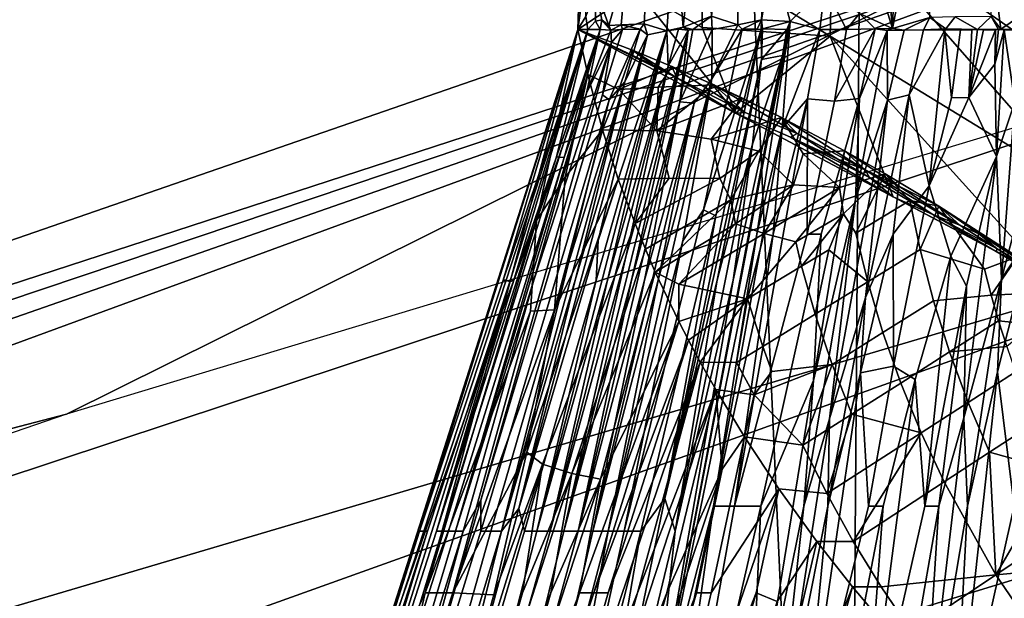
# Model space of a CAD drawing. Header units: millimetres. Extents: x -359 to 363, y -484 to 317.
# Tile 27 of 74: x -74 to -44, y -18 to 0. Entities that reach past the tile are written whole.
import ezdxf

# ---------------------------------------------------------------- set-up
doc = ezdxf.new("R2010")
doc.units = ezdxf.units.MM
doc.layers.add('Layer 01', color=7, linetype='Continuous', true_color=0x000000)

msp = doc.modelspace()

# ---------------------------------------------------------------- linework, layer by layer
at = {"layer": 'Layer 01'}
for points in [[(-47.321, 125.52, 479.127), (-119.741, 91.554, 479.542), (-50.117, -248.859, 479.143)], [(-24.22, 72.889, 479.038), (-47.321, 125.52, 479.127), (-50.117, -248.859, 479.143)], [(-56.09, 103.482, 398.859), (-48.374, -68.558, 398.888), (-96.867, -69.199, 398.659), (-118.293, 105.318, 398.558)], [(0.161, -68.421, 399), (-48.374, -68.558, 398.888), (-26.513, 104.826, 398.966), (-1.931, 105.304, 399.003)], [(-48.374, -68.558, 398.888), (-56.09, 103.482, 398.859), (-26.513, 104.826, 398.966)], [(-120.159, -248.467, 479.543), (-50.117, -248.859, 479.143), (-119.741, 91.554, 479.542)], [(-24.22, 72.889, 479.038), (-50.117, -248.859, 479.143), (-22.597, -249.078, 479.034)], [(-43.892, -0.057, 329.469), (-43.002, 0.543, 329.929), (-43.78, 8.845, 320.701), (-44.555, 5.24, 323.348)], [(-142.245, -30.069, 133.288), (-28.571, 7.018, 185.419), (-33.252, 7.676, 155.887)], [(-142.245, -30.069, 133.288), (-33.252, 7.676, 155.887), (-72.637, -11.908, 149.258)], [(-29.813, 1.05, 155.856), (-72.637, -11.908, 149.258), (-33.252, 7.676, 155.887)], [(-46.949, 7.802, 317.526), (-47.681, 4.895, 319.332), (-47.231, -0.036, 324.958)], [(-46.192, 5.243, 321.169), (-46.949, 7.802, 317.526), (-47.231, -0.036, 324.958)], [(-52.798, 0.344, 314.029), (-51.984, 0.076, 316.216), (-52.067, 7.477, 308.614)], [(-52.067, 7.477, 308.614), (-51.984, 0.076, 316.216), (-51.258, 0.227, 317.648), (-50.95, 6.295, 312.192)], [(-28.571, 7.018, 185.419), (-312.592, -88.532, 79.645), (-317.892, -94.037, 108.077)], [(-187.762, -51.413, 157.65), (-28.571, 7.018, 185.419), (-317.892, -94.037, 108.077)], [(-28.571, 7.018, 185.419), (-142.245, -30.069, 133.288), (-312.592, -88.532, 79.645)], [(-29.933, 0.93, 210.612), (-28.571, 7.018, 185.419), (-187.762, -51.413, 157.65)], [(-50.95, 6.295, 312.192), (-51.258, 0.227, 317.648), (-50.919, 2.24, 316.312)], [(-53.929, 3.275, 308.002), (-53.661, 0.004, 312.071), (-53.07, 5.726, 307.932)], [(-53.07, 5.726, 307.932), (-53.661, 0.004, 312.071), (-52.798, 0.344, 314.029)], [(-47.231, -0.036, 324.958), (-46.079, 0.304, 326.269), (-46.192, 5.243, 321.169)], [(-43.892, -0.057, 329.469), (-44.555, 5.24, 323.348), (-44.19, 0.33, 328.714)], [(-48.383, 3.703, 319.414), (-47.231, -0.036, 324.958), (-47.681, 4.895, 319.332)], [(-56.664, 4.306, 294.001), (-56.795, 3.495, 293.116), (-56.906, -0.07, 293.116), (-56.664, 1.658, 296.65)], [(-49.721, 4.354, 316.477), (-50.919, 2.24, 316.312), (-50.372, 0.178, 319.455), (-49.303, 1.236, 320.343)], [(-52.943, 4.233, 282.637), (-49.056, 3.775, 271.501), (-49.147, -0.276, 271.501), (-53.056, 2.114, 282.637)], [(-41.33, -5.055, 249.231), (-49.147, -0.276, 271.501), (-49.056, 3.775, 271.501)], [(-41.699, 2.083, 249.231), (-41.674, -1.371, 249.231), (-49.056, 3.775, 271.501)], [(-41.33, -5.055, 249.231), (-49.056, 3.775, 271.501), (-41.674, -1.371, 249.231)], [(-48.383, 3.703, 319.414), (-48.237, 0.425, 322.933), (-47.231, -0.036, 324.958)], [(-55.091, 1.137, 288.204), (-56.906, -0.07, 293.116), (-56.795, 3.495, 293.116), (-55.01, 3.308, 288.204)], [(-55.94, 3.373, 300.154), (-56.361, 1.185, 299.741), (-55.951, 0.056, 303.439), (-55.398, 2.01, 304.097)], [(-54.168, -0.115, 310.682), (-53.929, 3.275, 308.002), (-54.738, 2.416, 306.244), (-54.869, 0.101, 308.127)], [(-53.929, 3.275, 308.002), (-54.168, -0.115, 310.682), (-53.661, 0.004, 312.071)], [(-54.869, 0.101, 308.127), (-54.738, 2.416, 306.244), (-55.398, 2.01, 304.097), (-55.575, 0.071, 305.286)], [(-50.372, 0.178, 319.455), (-50.919, 2.24, 316.312), (-51.258, 0.227, 317.648)], [(-55.951, 0.056, 303.439), (-55.575, 0.071, 305.286), (-55.398, 2.01, 304.097)], [(-55.091, 1.137, 288.204), (-53.056, 2.114, 282.637), (-53.083, -0.008, 282.637)], [(-53.083, -0.008, 282.637), (-53.056, 2.114, 282.637), (-49.147, -0.276, 271.501)], [(-56.906, -0.07, 293.116), (-56.664, 0.327, 297.98), (-56.664, 1.658, 296.65)], [(-50.372, 0.178, 319.455), (-49.464, -0.07, 321.359), (-49.303, 1.236, 320.343)], [(-49.464, -0.07, 321.359), (-48.638, -0.07, 322.771), (-49.303, 1.236, 320.343)], [(-48.237, 0.425, 322.933), (-49.303, 1.236, 320.343), (-48.638, -0.07, 322.771)], [(-187.762, -51.413, 157.65), (-30.107, -4.773, 214.136), (-29.933, 0.93, 210.612)], [(-56.906, -0.07, 293.116), (-55.091, 1.137, 288.204), (-52.057, -2.643, 280.016)], [(-56.664, 0.327, 297.98), (-56.601, -0.07, 299.016), (-56.362, 0.186, 300.739), (-56.361, 1.185, 299.741)], [(-56.168, 0.23, 301.993), (-56.361, 1.185, 299.741), (-56.362, 0.186, 300.739)], [(-56.361, 1.185, 299.741), (-56.168, 0.23, 301.993), (-55.951, 0.056, 303.439)], [(-55.091, 1.137, 288.204), (-53.083, -0.008, 282.637), (-52.057, -2.643, 280.016)], [(-56.664, 0.327, 297.98), (-56.906, -0.07, 293.116), (-56.601, -0.07, 299.016)], [(-53.661, 0.004, 312.071), (-53.366, -0.073, 312.959), (-52.798, 0.344, 314.029)], [(-53.366, -0.073, 312.959), (-52.773, -0.07, 314.486), (-52.798, 0.344, 314.029)], [(-51.984, 0.076, 316.216), (-52.798, 0.344, 314.029), (-52.773, -0.07, 314.486)], [(-47.764, -0.049, 324.153), (-48.237, 0.425, 322.933), (-48.638, -0.07, 322.771)], [(-47.764, -0.049, 324.153), (-47.231, -0.036, 324.958), (-48.237, 0.425, 322.933)], [(-46.079, 0.304, 326.269), (-47.231, -0.036, 324.958), (-46.862, -0.087, 325.54)], [(-46.268, -0.081, 326.386), (-46.079, 0.304, 326.269), (-46.862, -0.087, 325.54)], [(-46.268, -0.081, 326.386), (-45.583, -0.048, 327.3), (-46.079, 0.304, 326.269)], [(-46.079, 0.304, 326.269), (-45.583, -0.048, 327.3), (-45.302, 0.32, 327.308)], [(-44.613, -0.07, 328.585), (-45.302, 0.32, 327.308), (-45.583, -0.048, 327.3)], [(-45.302, 0.32, 327.308), (-44.613, -0.07, 328.585), (-44.19, 0.33, 328.714)], [(-44.19, 0.33, 328.714), (-44.613, -0.07, 328.585), (-43.961, -0.067, 329.396)], [(-44.19, 0.33, 328.714), (-43.961, -0.067, 329.396), (-43.892, -0.057, 329.469)], [(-43.26, -0.077, 330.262), (-43.002, 0.543, 329.929), (-43.892, -0.057, 329.469)], [(-56.601, -0.07, 299.016), (-56.221, -0.07, 301.947), (-56.362, 0.186, 300.739)], [(-56.168, 0.23, 301.993), (-56.362, 0.186, 300.739), (-56.221, -0.07, 301.947)], [(-55.887, -0.09, 303.937), (-56.168, 0.23, 301.993), (-56.221, -0.07, 301.947)], [(-56.168, 0.23, 301.993), (-55.887, -0.09, 303.937), (-55.951, 0.056, 303.439)], [(-55.575, 0.071, 305.286), (-55.951, 0.056, 303.439), (-55.887, -0.09, 303.937)], [(-55.535, -0.07, 305.576), (-55.575, 0.071, 305.286), (-55.887, -0.09, 303.937)], [(-55.575, 0.071, 305.286), (-54.988, -0.062, 307.831), (-54.869, 0.101, 308.127)], [(-55.535, -0.07, 305.576), (-54.988, -0.062, 307.831), (-55.575, 0.071, 305.286)], [(-54.869, 0.101, 308.127), (-54.988, -0.062, 307.831), (-54.759, -0.229, 308.907)], [(-54.759, -0.229, 308.907), (-54.168, -0.115, 310.682), (-54.869, 0.101, 308.127)], [(-50.372, 0.178, 319.455), (-50.609, -0.871, 320.016), (-54.619, -22.057, 332.888)], [(-51.401, -6.365, 323.784), (-50.372, 0.178, 319.455), (-54.619, -22.057, 332.888)], [(-53.812, -0.057, 311.676), (-53.661, 0.004, 312.071), (-54.168, -0.115, 310.682)], [(-53.661, 0.004, 312.071), (-53.812, -0.057, 311.676), (-53.516, -0.09, 312.561)], [(-53.516, -0.09, 312.561), (-53.366, -0.073, 312.959), (-53.661, 0.004, 312.071)], [(-51.853, -0.057, 316.624), (-51.984, 0.076, 316.216), (-52.779, -1.587, 316.237)], [(-51.984, 0.076, 316.216), (-52.773, -0.07, 314.486), (-52.779, -1.587, 316.237)], [(-51.853, -0.057, 316.624), (-51.258, 0.227, 317.648), (-51.984, 0.076, 316.216)], [(-51.853, -0.057, 316.624), (-51.384, -0.055, 317.662), (-51.258, 0.227, 317.648)], [(-50.372, 0.178, 319.455), (-51.401, -6.365, 323.784), (-50.615, -3.101, 322.127)], [(-51.258, 0.227, 317.648), (-51.384, -0.055, 317.662), (-51.265, -0.07, 317.909)], [(-51.227, -0.051, 317.975), (-51.258, 0.227, 317.648), (-51.265, -0.07, 317.909)], [(-51.258, 0.227, 317.648), (-51.227, -0.051, 317.975), (-50.372, 0.178, 319.455)], [(-51.227, -0.051, 317.975), (-50.48, -0.07, 319.485), (-50.372, 0.178, 319.455)], [(-50.615, -3.101, 322.127), (-49.464, -0.07, 321.359), (-50.372, 0.178, 319.455)], [(-50.48, -0.07, 319.485), (-50.609, -0.871, 320.016), (-50.372, 0.178, 319.455)], [(-64.284, -23.226, 306.352), (-56.906, -0.07, 293.116), (-59.234, -8.74, 298.033)], [(-56.906, -0.07, 293.116), (-64.284, -23.226, 306.352), (-61.778, -15.508, 304.037)], [(-61.778, -15.508, 304.037), (-59.204, -7.789, 301.593), (-56.906, -0.07, 293.116)], [(-59.234, -8.74, 298.033), (-56.906, -0.07, 293.116), (-58.181, -5.947, 296.444)], [(-56.906, -0.07, 293.116), (-59.204, -7.789, 301.593), (-56.601, -0.07, 299.016)], [(-56.601, -0.07, 299.016), (-59.204, -7.789, 301.593), (-59.114, -7.789, 302.605)], [(-56.601, -0.07, 299.016), (-59.114, -7.789, 302.605), (-58.997, -7.838, 303.824)], [(-58.997, -7.838, 303.824), (-58.873, -7.789, 304.622), (-56.601, -0.07, 299.016)], [(-56.601, -0.07, 299.016), (-58.873, -7.789, 304.622), (-57.56, -3.986, 303.332)], [(-58.723, -14.815, 317.839), (-56.278, -6.562, 313.39), (-54.759, -0.229, 308.907)], [(-56.984, -7.789, 312.997), (-58.723, -14.815, 317.839), (-54.759, -0.229, 308.907)], [(-58.181, -5.947, 296.444), (-56.906, -0.07, 293.116), (-56.602, -1.454, 293.897)], [(-55.997, -7.789, 315.842), (-54.168, -0.115, 310.682), (-58.164, -15.508, 320.165)], [(-58.164, -15.508, 320.165), (-54.168, -0.115, 310.682), (-56.344, -7.789, 314.901)], [(-56.221, -0.07, 301.947), (-56.601, -0.07, 299.016), (-57.56, -3.986, 303.332)], [(-57.476, -4.001, 303.93), (-56.221, -0.07, 301.947), (-57.56, -3.986, 303.332)], [(-57.476, -4.001, 303.93), (-57.321, -4.011, 304.863), (-56.221, -0.07, 301.947)], [(-55.251, -7.789, 317.697), (-53.516, -0.09, 312.561), (-57.34, -15.508, 322.026)], [(-57.34, -15.508, 322.026), (-53.516, -0.09, 312.561), (-55.434, -7.063, 316.365)], [(-56.221, -0.07, 301.947), (-57.321, -4.011, 304.863), (-56.639, -2.031, 304.156)], [(-54.759, -0.229, 308.907), (-55.464, -1.681, 308.696), (-56.984, -7.789, 312.997)], [(-56.906, -0.07, 293.116), (-52.057, -2.643, 280.016), (-53.865, -1.562, 285.636)], [(-56.906, -0.07, 293.116), (-53.865, -1.562, 285.636), (-54.609, -1.159, 287.658)], [(-56.906, -0.07, 293.116), (-54.609, -1.159, 287.658), (-55.219, -0.703, 289.979)], [(-55.219, -0.703, 289.979), (-55.646, -1.913, 292.22), (-56.602, -1.454, 293.897), (-56.906, -0.07, 293.116)], [(-55.887, -0.09, 303.937), (-56.221, -0.07, 301.947), (-56.639, -2.031, 304.156)], [(-56.639, -2.031, 304.156), (-55.866, -0.473, 304.815), (-55.887, -0.09, 303.937)], [(-56.344, -7.789, 314.901), (-54.168, -0.115, 310.682), (-56.278, -6.562, 313.39)], [(-56.278, -6.562, 313.39), (-54.168, -0.115, 310.682), (-54.759, -0.229, 308.907)], [(-56.151, -2.084, 306.656), (-55.944, -2.237, 307.789), (-54.988, -0.062, 307.831), (-55.535, -0.07, 305.576)], [(-55.535, -0.07, 305.576), (-55.866, -0.473, 304.815), (-56.151, -2.084, 306.656)], [(-55.997, -7.789, 315.842), (-54.123, -1.194, 312.304), (-54.168, -0.115, 310.682)], [(-54.988, -0.062, 307.831), (-55.944, -2.237, 307.789), (-55.464, -1.681, 308.696)], [(-55.887, -0.09, 303.937), (-55.866, -0.473, 304.815), (-55.535, -0.07, 305.576)], [(-54.988, -0.062, 307.831), (-55.464, -1.681, 308.696), (-54.759, -0.229, 308.907)], [(-53.516, -0.09, 312.561), (-54.123, -1.194, 312.304), (-55.434, -7.063, 316.365)], [(-53.763, -2.292, 314.693), (-53.516, -0.09, 312.561), (-55.251, -7.789, 317.697)], [(-51.252, -0.99, 318.877), (-51.265, -0.07, 317.909), (-54.231, -14.502, 326.705)], [(-54.231, -14.502, 326.705), (-51.265, -0.07, 317.909), (-52.663, -5.806, 320.994)], [(-54.123, -1.194, 312.304), (-53.812, -0.057, 311.676), (-54.168, -0.115, 310.682)], [(-54.123, -1.194, 312.304), (-53.516, -0.09, 312.561), (-53.812, -0.057, 311.676)], [(-52.773, -0.07, 314.486), (-53.366, -0.073, 312.959), (-53.763, -2.292, 314.693)], [(-53.323, -2.336, 315.824), (-52.779, -1.587, 316.237), (-52.773, -0.07, 314.486), (-53.763, -2.292, 314.693)], [(-53.516, -0.09, 312.561), (-53.763, -2.292, 314.693), (-53.366, -0.073, 312.959)], [(-51.853, -0.057, 316.624), (-52.779, -1.587, 316.237), (-53.672, -6.575, 319.79), (-53.035, -5.616, 320.065)], [(-52.057, -2.643, 280.016), (-53.083, -0.008, 282.637), (-49.147, -0.276, 271.501)], [(-51.265, -0.07, 317.909), (-51.853, -0.057, 316.624), (-53.035, -5.616, 320.065)], [(-53.035, -5.616, 320.065), (-52.663, -5.806, 320.994), (-51.265, -0.07, 317.909)], [(-47.207, -5.215, 266.916), (-52.057, -2.643, 280.016), (-49.147, -0.276, 271.501)], [(-51.265, -0.07, 317.909), (-51.384, -0.055, 317.662), (-51.853, -0.057, 316.624)], [(-51.227, -0.051, 317.975), (-51.265, -0.07, 317.909), (-51.252, -0.99, 318.877)], [(-50.48, -0.07, 319.485), (-51.227, -0.051, 317.975), (-51.252, -0.99, 318.877)], [(-50.48, -0.07, 319.485), (-51.252, -0.99, 318.877), (-50.609, -0.871, 320.016)], [(-49.837, -2.202, 322.642), (-49.464, -0.07, 321.359), (-50.615, -3.101, 322.127)], [(-49.464, -0.07, 321.359), (-49.837, -2.202, 322.642), (-49.011, -2.272, 324.067), (-48.638, -0.07, 322.771)], [(-49.147, -0.276, 271.501), (-41.33, -5.055, 249.231), (-42.358, -7.788, 253.816)], [(-49.147, -0.276, 271.501), (-42.358, -7.788, 253.816), (-47.207, -5.215, 266.916)], [(-48.638, -0.07, 322.771), (-49.011, -2.272, 324.067), (-47.764, -0.049, 324.153)], [(-49.011, -2.272, 324.067), (-48.237, -2.194, 325.196), (-47.764, -0.049, 324.153)], [(-48.368, -5.305, 327.523), (-47.375, -2.248, 326.502), (-47.385, -0.097, 324.774)], [(-47.385, -0.097, 324.774), (-48.237, -2.194, 325.196), (-48.368, -5.305, 327.523)], [(-48.237, -2.194, 325.196), (-47.385, -0.097, 324.774), (-47.764, -0.049, 324.153)], [(-47.764, -0.049, 324.153), (-47.385, -0.097, 324.774), (-47.231, -0.036, 324.958)], [(-47.385, -0.097, 324.774), (-46.862, -0.087, 325.54), (-47.231, -0.036, 324.958)], [(-47.375, -2.248, 326.502), (-46.862, -0.087, 325.54), (-47.385, -0.097, 324.774)], [(-46.862, -0.087, 325.54), (-47.375, -2.248, 326.502), (-46.714, -2.078, 327.303), (-46.268, -0.081, 326.386)], [(-45.62, -0.09, 327.285), (-46.268, -0.081, 326.386), (-46.714, -2.078, 327.303)], [(-46.714, -2.078, 327.303), (-46.095, -4.876, 330.206), (-45.62, -0.09, 327.285)], [(-45.583, -0.048, 327.3), (-46.268, -0.081, 326.386), (-44.613, -0.07, 328.585)], [(-45.135, -0.083, 327.921), (-44.613, -0.07, 328.585), (-46.268, -0.081, 326.386)], [(-46.268, -0.081, 326.386), (-45.62, -0.09, 327.285), (-45.135, -0.083, 327.921)], [(-46.095, -4.876, 330.206), (-45.407, -2.177, 329.099), (-45.62, -0.09, 327.285)], [(-45.407, -2.177, 329.099), (-45.135, -0.083, 327.921), (-45.62, -0.09, 327.285)], [(-44.882, -2.166, 329.751), (-44.785, -0.083, 328.375), (-45.135, -0.083, 327.921), (-45.407, -2.177, 329.099)], [(-45.135, -0.083, 327.921), (-44.785, -0.083, 328.375), (-44.613, -0.07, 328.585)], [(-44.613, -0.07, 328.585), (-44.882, -2.166, 329.751), (-44.424, -0.083, 328.833)], [(-44.785, -0.083, 328.375), (-44.882, -2.166, 329.751), (-44.613, -0.07, 328.585)], [(-44.882, -2.166, 329.751), (-44.062, -0.084, 329.282), (-44.424, -0.083, 328.833)], [(-44.08, -1.133, 329.996), (-44.062, -0.084, 329.282), (-44.882, -2.166, 329.751)], [(-44.424, -0.083, 328.833), (-43.961, -0.067, 329.396), (-44.613, -0.07, 328.585)], [(-43.961, -0.067, 329.396), (-44.424, -0.083, 328.833), (-44.062, -0.084, 329.282)], [(-44.062, -0.084, 329.282), (-44.08, -1.133, 329.996), (-43.961, -0.067, 329.396)], [(-43.961, -0.067, 329.396), (-44.08, -1.133, 329.996), (-43.793, -0.083, 329.616)], [(-44.024, -3.981, 332.031), (-43.793, -0.083, 329.616), (-44.08, -1.133, 329.996)], [(-44.024, -3.981, 332.031), (-43.461, -2.295, 331.523), (-43.793, -0.083, 329.616)], [(-43.793, -0.083, 329.616), (-43.892, -0.057, 329.469), (-43.961, -0.067, 329.396)], [(-43.793, -0.083, 329.616), (-43.26, -0.077, 330.262), (-43.892, -0.057, 329.469)], [(-43.461, -2.295, 331.523), (-43.26, -0.077, 330.262), (-43.793, -0.083, 329.616)], [(-60.429, -15.508, 313.326), (-59.892, -14.56, 313.755), (-55.866, -0.473, 304.815), (-58.263, -7.789, 308.117)], [(-59.892, -14.56, 313.755), (-56.151, -2.084, 306.656), (-55.866, -0.473, 304.815)], [(-58.263, -7.789, 308.117), (-55.866, -0.473, 304.815), (-56.639, -2.031, 304.156)], [(-54.014, -1.204, 287.642), (-55.646, -1.913, 292.22), (-55.219, -0.703, 289.979)], [(-55.219, -0.703, 289.979), (-54.609, -1.159, 287.658), (-53.865, -1.562, 285.636)], [(-53.865, -1.562, 285.636), (-54.014, -1.204, 287.642), (-55.219, -0.703, 289.979)], [(-52.124, -7.789, 323.886), (-54.619, -22.057, 332.888), (-50.609, -0.871, 320.016)], [(-52.124, -7.789, 323.886), (-50.609, -0.871, 320.016), (-51.53, -3.6, 320.941)], [(-51.252, -0.99, 318.877), (-51.53, -3.6, 320.941), (-50.609, -0.871, 320.016)], [(-57.761, -15.508, 321.102), (-54.123, -1.194, 312.304), (-55.997, -7.789, 315.842)], [(-55.434, -7.063, 316.365), (-54.123, -1.194, 312.304), (-57.761, -15.508, 321.102)], [(-54.433, -1.849, 289.3), (-55.646, -1.913, 292.22), (-54.014, -1.204, 287.642)], [(-54.014, -1.204, 287.642), (-52.727, -1.769, 285.045), (-54.433, -1.849, 289.3)], [(-54.231, -14.502, 326.705), (-52.617, -7.789, 323.033), (-51.252, -0.99, 318.877)], [(-54.014, -1.204, 287.642), (-51.76, -2.621, 280.488), (-52.727, -1.769, 285.045)], [(-54.014, -1.204, 287.642), (-53.865, -1.562, 285.636), (-51.76, -2.621, 280.488)], [(-51.53, -3.6, 320.941), (-51.252, -0.99, 318.877), (-52.617, -7.789, 323.033)], [(-44.024, -3.981, 332.031), (-44.08, -1.133, 329.996), (-44.882, -2.166, 329.751)], [(-56.602, -1.454, 293.897), (-57.296, -4.612, 295.664), (-58.181, -5.947, 296.444)], [(-57.296, -4.612, 295.664), (-56.602, -1.454, 293.897), (-56.142, -3.154, 294.827)], [(-56.142, -3.154, 294.827), (-56.602, -1.454, 293.897), (-55.646, -1.913, 292.22)], [(-59.257, -15.508, 317.291), (-55.464, -1.681, 308.696), (-57.19, -7.252, 311.498)], [(-56.984, -7.789, 312.997), (-55.464, -1.681, 308.696), (-59.257, -15.508, 317.291)], [(-57.19, -7.252, 311.498), (-55.464, -1.681, 308.696), (-55.944, -2.237, 307.789)], [(-55.969, -15.508, 324.724), (-52.779, -1.587, 316.237), (-54.437, -7.789, 319.516)], [(-53.672, -6.575, 319.79), (-52.779, -1.587, 316.237), (-55.969, -15.508, 324.724)], [(-52.727, -1.769, 285.045), (-54.474, -3.191, 290.885), (-54.433, -1.849, 289.3)], [(-54.474, -3.191, 290.885), (-52.727, -1.769, 285.045), (-51.842, -2.182, 283.187)], [(-54.437, -7.789, 319.516), (-52.779, -1.587, 316.237), (-53.323, -2.336, 315.824)], [(-51.76, -2.621, 280.488), (-53.865, -1.562, 285.636), (-52.057, -2.643, 280.016)], [(-50.636, -2.774, 280.599), (-52.727, -1.769, 285.045), (-50.163, -3.268, 277.91)], [(-51.76, -2.621, 280.488), (-50.163, -3.268, 277.91), (-52.727, -1.769, 285.045)], [(-52.727, -1.769, 285.045), (-50.636, -2.774, 280.599), (-51.842, -2.182, 283.187)], [(-58.263, -7.789, 308.117), (-56.639, -2.031, 304.156), (-60.669, -15.508, 312.315)], [(-60.669, -15.508, 312.315), (-56.639, -2.031, 304.156), (-57.321, -4.011, 304.863)], [(-59.885, -15.508, 315.326), (-55.944, -2.237, 307.789), (-56.151, -2.084, 306.656), (-59.892, -14.56, 313.755)], [(-54.474, -3.191, 290.885), (-56.142, -3.154, 294.827), (-55.646, -1.913, 292.22)], [(-55.646, -1.913, 292.22), (-54.433, -1.849, 289.3), (-54.474, -3.191, 290.885)], [(-48.06, -8.318, 330.282), (-47.208, -6.365, 329.898), (-46.714, -2.078, 327.303)], [(-48.06, -8.318, 330.282), (-46.714, -2.078, 327.303), (-47.375, -2.248, 326.502)], [(-46.095, -4.876, 330.206), (-46.714, -2.078, 327.303), (-47.208, -6.365, 329.898)], [(-55.944, -2.237, 307.789), (-59.885, -15.508, 315.326), (-59.582, -15.508, 316.313), (-57.19, -7.252, 311.498)], [(-56.9, -15.508, 322.938), (-53.763, -2.292, 314.693), (-55.251, -7.789, 317.697)], [(-54.852, -7.789, 318.611), (-53.763, -2.292, 314.693), (-56.9, -15.508, 322.938)], [(-54.437, -7.789, 319.516), (-53.323, -2.336, 315.824), (-56.443, -15.508, 323.838)], [(-56.443, -15.508, 323.838), (-53.323, -2.336, 315.824), (-54.852, -7.789, 318.611)], [(-54.852, -7.789, 318.611), (-53.323, -2.336, 315.824), (-53.763, -2.292, 314.693)], [(-51.842, -2.182, 283.187), (-52.808, -3.44, 287.02), (-54.474, -3.191, 290.885)], [(-52.808, -3.44, 287.02), (-51.842, -2.182, 283.187), (-50.636, -2.774, 280.599)], [(-52.089, -14.74, 330.078), (-49.85, -6.365, 326.242), (-49.837, -2.202, 322.642)], [(-52.089, -14.74, 330.078), (-49.837, -2.202, 322.642), (-50.895, -6.365, 324.616)], [(-50.895, -6.365, 324.616), (-49.837, -2.202, 322.642), (-50.615, -3.101, 322.127)], [(-49.422, -6.365, 326.875), (-48.237, -2.194, 325.196), (-49.011, -2.272, 324.067), (-49.85, -6.365, 326.242)], [(-49.85, -6.365, 326.242), (-49.011, -2.272, 324.067), (-49.837, -2.202, 322.642)], [(-49.654, -10.876, 330.203), (-48.368, -5.305, 327.523), (-48.237, -2.194, 325.196)], [(-49.654, -10.876, 330.203), (-48.237, -2.194, 325.196), (-49.422, -6.365, 326.875)], [(-47.375, -2.248, 326.502), (-48.368, -5.305, 327.523), (-49.161, -12.05, 331.751)], [(-49.161, -12.05, 331.751), (-48.06, -8.318, 330.282), (-47.375, -2.248, 326.502)], [(-44.882, -2.166, 329.751), (-46.095, -4.876, 330.206), (-45.431, -7.043, 332.542), (-44.024, -3.981, 332.031)], [(-44.882, -2.166, 329.751), (-45.407, -2.177, 329.099), (-46.095, -4.876, 330.206)], [(-43.868, -7.739, 334.724), (-43.461, -2.295, 331.523), (-44.024, -3.981, 332.031)], [(-43.868, -7.739, 334.724), (-42.894, -6.285, 334.778), (-42.393, -2.174, 332.622)], [(-43.868, -7.739, 334.724), (-42.393, -2.174, 332.622), (-43.461, -2.295, 331.523)], [(-51.76, -2.621, 280.488), (-52.057, -2.643, 280.016), (-50.363, -3.386, 276.741), (-50.163, -3.268, 277.91)], [(-52.057, -2.643, 280.016), (-47.207, -5.215, 266.916), (-50.363, -3.386, 276.741)], [(-51.334, -3.811, 283.56), (-52.808, -3.44, 287.02), (-50.636, -2.774, 280.599)], [(-49.969, -3.891, 279.927), (-50.273, -4.847, 281.856), (-51.334, -3.811, 283.56), (-50.636, -2.774, 280.599)], [(-50.636, -2.774, 280.599), (-48.064, -4.393, 273.014), (-48.706, -3.803, 276.248)], [(-48.064, -4.393, 273.014), (-50.636, -2.774, 280.599), (-50.163, -3.268, 277.91)], [(-48.706, -3.803, 276.248), (-49.969, -3.891, 279.927), (-50.636, -2.774, 280.599)], [(-57.626, -8.693, 297.87), (-57.296, -4.612, 295.664), (-56.142, -3.154, 294.827)], [(-57.626, -8.693, 297.87), (-56.142, -3.154, 294.827), (-55.66, -4.68, 295.63)], [(-55.66, -4.68, 295.63), (-56.142, -3.154, 294.827), (-54.474, -3.191, 290.885), (-54.094, -4.64, 291.754)], [(-52.808, -3.44, 287.02), (-52.535, -4.656, 287.758), (-54.094, -4.64, 291.754), (-54.474, -3.191, 290.885)], [(-50.895, -6.365, 324.616), (-50.615, -3.101, 322.127), (-52.732, -14.74, 329.18)], [(-50.615, -3.101, 322.127), (-51.401, -6.365, 323.784), (-52.732, -14.74, 329.18)], [(-50.363, -3.386, 276.741), (-48.906, -4.056, 274.012), (-50.163, -3.268, 277.91)], [(-48.064, -4.393, 273.014), (-50.163, -3.268, 277.91), (-48.906, -4.056, 274.012)], [(-53.91, -15.508, 328.133), (-51.53, -3.6, 320.941), (-52.617, -7.789, 323.033)], [(-52.124, -7.789, 323.886), (-51.53, -3.6, 320.941), (-53.91, -15.508, 328.133)], [(-52.808, -3.44, 287.02), (-51.334, -3.811, 283.56), (-52.535, -4.656, 287.758)], [(-47.207, -5.215, 266.916), (-47.931, -4.625, 271.283), (-50.363, -3.386, 276.741)], [(-50.363, -3.386, 276.741), (-47.931, -4.625, 271.283), (-48.906, -4.056, 274.012)], [(-52.201, -5.315, 287.723), (-52.535, -4.656, 287.758), (-51.334, -3.811, 283.56)], [(-50.273, -4.847, 281.856), (-52.201, -5.315, 287.723), (-51.334, -3.811, 283.56)], [(-48.861, -4.929, 277.914), (-50.273, -4.847, 281.856), (-49.969, -3.891, 279.927)], [(-49.969, -3.891, 279.927), (-48.706, -3.803, 276.248), (-48.861, -4.929, 277.914)], [(-48.706, -3.803, 276.248), (-47.455, -4.516, 273.291), (-48.861, -4.929, 277.914)], [(-47.032, -4.89, 271.283), (-48.706, -3.803, 276.248), (-48.064, -4.393, 273.014)], [(-47.455, -4.516, 273.291), (-48.706, -3.803, 276.248), (-47.032, -4.89, 271.283)], [(-57.56, -3.986, 303.332), (-61.255, -15.508, 309.244), (-61.082, -15.508, 310.273), (-57.476, -4.001, 303.93)], [(-61.255, -15.508, 309.244), (-57.56, -3.986, 303.332), (-58.873, -7.789, 304.622)], [(-57.476, -4.001, 303.93), (-61.082, -15.508, 310.273), (-60.887, -15.508, 311.297), (-57.321, -4.011, 304.863)], [(-60.887, -15.508, 311.297), (-60.669, -15.508, 312.315), (-57.321, -4.011, 304.863)], [(-48.064, -4.393, 273.014), (-48.906, -4.056, 274.012), (-47.931, -4.625, 271.283)], [(-45.431, -7.043, 332.542), (-44.948, -7.971, 333.725), (-44.024, -3.981, 332.031)], [(-45.03, -12.017, 336.385), (-43.868, -7.739, 334.724), (-44.024, -3.981, 332.031)], [(-45.03, -12.017, 336.385), (-44.024, -3.981, 332.031), (-44.948, -7.971, 333.725)], [(-48.732, -5.739, 278.505), (-48.861, -4.929, 277.914), (-47.455, -4.516, 273.291)], [(-47.455, -4.516, 273.291), (-48.356, -6.341, 278.156), (-48.732, -5.739, 278.505)], [(-48.356, -6.341, 278.156), (-47.455, -4.516, 273.291), (-46.69, -5.331, 271.838)], [(-48.064, -4.393, 273.014), (-47.931, -4.625, 271.283), (-45.981, -5.764, 265.824)], [(-45.152, -6.095, 265.824), (-47.032, -4.89, 271.283), (-48.064, -4.393, 273.014)], [(-45.981, -5.764, 265.824), (-45.152, -6.095, 265.824), (-48.064, -4.393, 273.014)], [(-47.032, -4.89, 271.283), (-45.805, -5.511, 269.251), (-47.455, -4.516, 273.291)], [(-45.805, -5.511, 269.251), (-46.69, -5.331, 271.838), (-47.455, -4.516, 273.291)], [(-187.762, -51.413, 157.65), (-188.317, -61.51, 159.298), (-30.107, -4.773, 214.136)], [(-188.317, -61.51, 159.298), (-28.097, -12.271, 214.928), (-30.107, -4.773, 214.136)], [(-55.66, -4.68, 295.63), (-55.147, -6.044, 296.314), (-57.989, -13.449, 300.333), (-58.475, -13.075, 300.207)], [(-57.626, -8.693, 297.87), (-55.66, -4.68, 295.63), (-58.475, -13.075, 300.207)], [(-58.362, -8.74, 297.957), (-58.181, -5.947, 296.444), (-57.296, -4.612, 295.664), (-57.626, -8.693, 297.87)], [(-55.147, -6.044, 296.314), (-55.66, -4.68, 295.63), (-54.094, -4.64, 291.754)], [(-52.535, -4.656, 287.758), (-55.147, -6.044, 296.314), (-54.094, -4.64, 291.754)], [(-54.829, -6.83, 296.698), (-55.147, -6.044, 296.314), (-52.535, -4.656, 287.758), (-52.201, -5.315, 287.723)], [(-47.207, -5.215, 266.916), (-45.981, -5.764, 265.824), (-47.931, -4.625, 271.283)], [(-52.053, -6.052, 288.311), (-52.201, -5.315, 287.723), (-50.273, -4.847, 281.856)], [(-51.169, -6.345, 286.293), (-52.053, -6.052, 288.311), (-50.273, -4.847, 281.856)], [(-50.273, -4.847, 281.856), (-48.861, -4.929, 277.914), (-51.169, -6.345, 286.293)], [(-50.203, -6.607, 283.932), (-51.169, -6.345, 286.293), (-48.861, -4.929, 277.914)], [(-50.203, -6.607, 283.932), (-48.861, -4.929, 277.914), (-48.732, -5.739, 278.505)], [(-47.194, -10.433, 332.92), (-46.095, -4.876, 330.206), (-47.208, -6.365, 329.898)], [(-46.095, -4.876, 330.206), (-47.194, -10.433, 332.92), (-46.532, -10.84, 333.966), (-45.431, -7.043, 332.542)], [(-45.805, -5.511, 269.251), (-47.032, -4.89, 271.283), (-45.152, -6.095, 265.824)], [(-54.524, -7.536, 297.036), (-54.829, -6.83, 296.698), (-52.201, -5.315, 287.723)], [(-54.524, -7.536, 297.036), (-52.201, -5.315, 287.723), (-52.053, -6.052, 288.311)], [(-49.654, -10.876, 330.203), (-49.954, -14.74, 332.84), (-48.368, -5.305, 327.523)], [(-49.954, -14.74, 332.84), (-49.161, -12.05, 331.751), (-48.368, -5.305, 327.523)], [(-46.69, -5.331, 271.838), (-46.374, -6.842, 272.674), (-47.989, -7.836, 279.111), (-48.356, -6.341, 278.156)], [(-47.207, -5.215, 266.916), (-42.358, -7.788, 253.816), (-44.032, -6.903, 260.366)], [(-47.207, -5.215, 266.916), (-44.032, -6.903, 260.366), (-45.981, -5.764, 265.824)], [(-45.805, -5.511, 269.251), (-46.374, -6.842, 272.674), (-46.69, -5.331, 271.838)], [(-53.035, -5.616, 320.065), (-53.672, -6.575, 319.79), (-55.478, -15.508, 325.598)], [(-54.97, -15.508, 326.457), (-52.663, -5.806, 320.994), (-53.035, -5.616, 320.065), (-55.478, -15.508, 325.598)], [(-50.022, -7.35, 284.473), (-50.203, -6.607, 283.932), (-48.732, -5.739, 278.505)], [(-50.022, -7.35, 284.473), (-48.732, -5.739, 278.505), (-49.189, -6.846, 281.314)], [(-48.356, -6.341, 278.156), (-47.989, -7.836, 279.111), (-49.189, -6.846, 281.314), (-48.732, -5.739, 278.505)], [(-46.374, -6.842, 272.674), (-45.805, -5.511, 269.251), (-44.401, -7.448, 266.983)], [(-45.805, -5.511, 269.251), (-42.088, -7.956, 259.53), (-43.385, -7.066, 263.006)], [(-45.805, -5.511, 269.251), (-45.152, -6.095, 265.824), (-44.571, -6.359, 265.379)], [(-42.088, -7.956, 259.53), (-45.805, -5.511, 269.251), (-44.571, -6.359, 265.379)], [(-45.805, -5.511, 269.251), (-43.385, -7.066, 263.006), (-44.401, -7.448, 266.983)], [(-61.597, -17.41, 302.874), (-58.181, -5.947, 296.444), (-58.362, -8.74, 297.957)], [(-58.181, -5.947, 296.444), (-61.597, -17.41, 302.874), (-59.234, -8.74, 298.033)], [(-55.147, -6.044, 296.314), (-54.829, -6.83, 296.698), (-57.095, -13.736, 300.353), (-57.989, -13.449, 300.333)], [(-54.97, -15.508, 326.457), (-54.231, -14.502, 326.705), (-52.663, -5.806, 320.994)], [(-52.053, -6.052, 288.311), (-53.801, -7.909, 295.782), (-54.524, -7.536, 297.036)], [(-52.053, -6.052, 288.311), (-51.169, -6.345, 286.293), (-53.801, -7.909, 295.782)], [(-44.003, -6.824, 262.554), (-45.152, -6.095, 265.824), (-45.981, -5.764, 265.824)], [(-45.981, -5.764, 265.824), (-44.032, -6.903, 260.366), (-44.003, -6.824, 262.554)], [(-53.801, -7.909, 295.782), (-51.169, -6.345, 286.293), (-51.688, -8.36, 290.791)], [(-51.169, -6.345, 286.293), (-50.203, -6.607, 283.932), (-51.688, -8.36, 290.791)], [(-44.571, -6.359, 265.379), (-45.152, -6.095, 265.824), (-44.003, -6.824, 262.554)], [(-42.088, -7.956, 259.53), (-44.571, -6.359, 265.379), (-44.003, -6.824, 262.554)], [(-42.894, -6.285, 334.778), (-43.868, -7.739, 334.724), (-44, -10.603, 336.485)], [(-42.894, -6.285, 334.778), (-44, -10.603, 336.485), (-43.486, -14.74, 339.647)], [(-58.548, -15.508, 319.218), (-56.344, -7.789, 314.901), (-56.278, -6.562, 313.39), (-58.723, -14.815, 317.839)], [(-55.969, -15.508, 324.724), (-55.478, -15.508, 325.598), (-53.672, -6.575, 319.79)], [(-54.619, -22.057, 332.888), (-52.732, -14.74, 329.18), (-51.401, -6.365, 323.784)], [(-52.732, -14.74, 329.18), (-52.089, -14.74, 330.078), (-50.895, -6.365, 324.616)], [(-51.28, -14.74, 331.162), (-49.422, -6.365, 326.875), (-49.85, -6.365, 326.242), (-52.089, -14.74, 330.078)], [(-50.203, -6.607, 283.932), (-50.022, -7.35, 284.473), (-51.688, -8.36, 290.791)], [(-49.654, -10.876, 330.203), (-49.422, -6.365, 326.875), (-51.28, -14.74, 331.162)], [(-48.214, -10.634, 331.846), (-47.194, -10.433, 332.92), (-47.208, -6.365, 329.898)], [(-47.208, -6.365, 329.898), (-48.06, -8.318, 330.282), (-48.214, -10.634, 331.846)], [(-57.095, -13.736, 300.353), (-54.829, -6.83, 296.698), (-54.524, -7.536, 297.036)], [(-49.603, -8.83, 285.548), (-50.022, -7.35, 284.473), (-49.189, -6.846, 281.314)], [(-47.989, -7.836, 279.111), (-49.603, -8.83, 285.548), (-49.189, -6.846, 281.314)], [(-46.374, -6.842, 272.674), (-45.962, -8.424, 273.544), (-47.522, -9.4, 280.106), (-47.989, -7.836, 279.111)], [(-45.962, -8.424, 273.544), (-46.374, -6.842, 272.674), (-44.401, -7.448, 266.983), (-44.192, -8.244, 267.353)], [(-42.3, -7.922, 257.558), (-44.003, -6.824, 262.554), (-44.032, -6.903, 260.366)], [(-44.032, -6.903, 260.366), (-42.083, -8.042, 254.907), (-42.3, -7.922, 257.558)], [(-42.358, -7.788, 253.816), (-42.083, -8.042, 254.907), (-44.032, -6.903, 260.366)], [(-44.003, -6.824, 262.554), (-42.3, -7.922, 257.558), (-42.088, -7.956, 259.53)], [(-59.582, -15.508, 316.313), (-59.257, -15.508, 317.291), (-57.19, -7.252, 311.498)], [(-57.761, -15.508, 321.102), (-57.34, -15.508, 322.026), (-55.434, -7.063, 316.365)], [(-46.532, -10.84, 333.966), (-46.229, -14.74, 337.002), (-45.431, -7.043, 332.542)], [(-46.229, -14.74, 337.002), (-44.948, -7.971, 333.725), (-45.431, -7.043, 332.542)], [(-44.192, -8.244, 267.353), (-44.401, -7.448, 266.983), (-43.385, -7.066, 263.006)], [(-44.192, -8.244, 267.353), (-43.385, -7.066, 263.006), (-42.726, -8.177, 262.139)], [(-56.205, -13.912, 300.318), (-57.095, -13.736, 300.353), (-54.524, -7.536, 297.036)], [(-53.796, -9.055, 297.724), (-56.205, -13.912, 300.318), (-54.524, -7.536, 297.036)], [(-53.796, -9.055, 297.724), (-54.524, -7.536, 297.036), (-53.801, -7.909, 295.782)], [(-50.022, -7.35, 284.473), (-49.603, -8.83, 285.548), (-51.218, -9.825, 291.985), (-51.688, -8.36, 290.791)], [(-66.211, -30.945, 317.397), (-58.997, -7.838, 303.824), (-61.533, -15.508, 307.171)], [(-61.255, -15.508, 309.244), (-58.997, -7.838, 303.824), (-66.211, -30.945, 317.397)], [(-59.204, -7.789, 301.593), (-61.778, -15.508, 304.037), (-61.638, -15.508, 306.129), (-59.114, -7.789, 302.605)], [(-61.533, -15.508, 307.171), (-58.997, -7.838, 303.824), (-59.114, -7.789, 302.605), (-61.638, -15.508, 306.129)], [(-58.997, -7.838, 303.824), (-61.255, -15.508, 309.244), (-58.873, -7.789, 304.622)], [(-60.669, -15.508, 312.315), (-60.429, -15.508, 313.326), (-58.263, -7.789, 308.117)], [(-59.257, -15.508, 317.291), (-58.723, -14.815, 317.839), (-56.984, -7.789, 312.997)], [(-58.548, -15.508, 319.218), (-58.164, -15.508, 320.165), (-56.344, -7.789, 314.901)], [(-58.164, -15.508, 320.165), (-57.761, -15.508, 321.102), (-55.997, -7.789, 315.842)], [(-57.34, -15.508, 322.026), (-56.9, -15.508, 322.938), (-55.251, -7.789, 317.697)], [(-56.9, -15.508, 322.938), (-56.443, -15.508, 323.838), (-54.852, -7.789, 318.611)], [(-56.443, -15.508, 323.838), (-55.969, -15.508, 324.724), (-54.437, -7.789, 319.516)], [(-53.91, -15.508, 328.133), (-54.619, -22.057, 332.888), (-52.124, -7.789, 323.886)], [(-54.231, -14.502, 326.705), (-53.91, -15.508, 328.133), (-52.617, -7.789, 323.033)], [(-47.989, -7.836, 279.111), (-47.522, -9.4, 280.106), (-49.082, -10.377, 286.667), (-49.603, -8.83, 285.548)], [(-45.03, -12.017, 336.385), (-44.915, -14.74, 338.308), (-43.868, -7.739, 334.724)], [(-44.915, -14.74, 338.308), (-44, -10.603, 336.485), (-43.868, -7.739, 334.724)], [(-53.801, -7.909, 295.782), (-51.688, -8.36, 290.791), (-53.796, -9.055, 297.724)], [(-46.229, -14.74, 337.002), (-45.804, -14.74, 337.433), (-44.948, -7.971, 333.725)], [(-45.804, -14.74, 337.433), (-45.03, -12.017, 336.385), (-44.948, -7.971, 333.725)], [(-42.726, -8.177, 262.139), (-42.874, -9.146, 264.045), (-43.962, -9.037, 267.719), (-44.192, -8.244, 267.353)], [(-53.501, -9.631, 297.978), (-53.796, -9.055, 297.724), (-51.688, -8.36, 290.791)], [(-51.688, -8.36, 290.791), (-53.139, -10.307, 298.269), (-53.501, -9.631, 297.978)], [(-53.139, -10.307, 298.269), (-51.688, -8.36, 290.791), (-52.025, -10.322, 295.203)], [(-51.218, -9.825, 291.985), (-52.025, -10.322, 295.203), (-51.688, -8.36, 290.791)], [(-49.161, -12.05, 331.751), (-49.213, -14.74, 333.729), (-48.06, -8.318, 330.282)], [(-49.213, -14.74, 333.729), (-48.214, -10.634, 331.846), (-48.06, -8.318, 330.282)], [(-45.962, -8.424, 273.544), (-45.468, -9.993, 274.403), (-46.974, -10.95, 281.087), (-47.522, -9.4, 280.106)], [(-45.468, -9.993, 274.403), (-45.962, -8.424, 273.544), (-44.192, -8.244, 267.353), (-43.962, -9.037, 267.719)], [(-59.234, -8.74, 298.033), (-61.597, -17.41, 302.874), (-64.284, -23.226, 306.352)], [(-60.754, -17.41, 302.721), (-61.597, -17.41, 302.874), (-58.362, -8.74, 297.957)], [(-58.362, -8.74, 297.957), (-57.626, -8.693, 297.87), (-60.754, -17.41, 302.721)], [(-57.626, -8.693, 297.87), (-58.475, -13.075, 300.207), (-60.754, -17.41, 302.721)], [(-56.415, -17.41, 301.983), (-56.858, -17.41, 302.054), (-53.796, -9.055, 297.724)], [(-56.858, -17.41, 302.054), (-56.205, -13.912, 300.318), (-53.796, -9.055, 297.724)], [(-56.415, -17.41, 301.983), (-53.796, -9.055, 297.724), (-53.501, -9.631, 297.978)], [(-49.603, -8.83, 285.548), (-49.082, -10.377, 286.667), (-50.941, -10.591, 292.609), (-51.218, -9.825, 291.985)], [(-45.468, -9.993, 274.403), (-43.962, -9.037, 267.719), (-43.712, -9.826, 268.083)], [(-43.712, -9.826, 268.083), (-43.962, -9.037, 267.719), (-42.874, -9.146, 264.045)], [(-55.969, -17.41, 301.912), (-56.415, -17.41, 301.983), (-53.501, -9.631, 297.978)], [(-55.969, -17.41, 301.912), (-53.501, -9.631, 297.978), (-53.139, -10.307, 298.269)], [(-47.522, -9.4, 280.106), (-46.974, -10.95, 281.087), (-48.48, -11.907, 287.771), (-49.082, -10.377, 286.667)], [(-51.218, -9.825, 291.985), (-50.941, -10.591, 292.609), (-51.482, -11.309, 295.587), (-52.025, -10.322, 295.203)], [(-45.468, -9.993, 274.403), (-44.894, -11.547, 275.249), (-46.346, -12.483, 282.054), (-46.974, -10.95, 281.087)], [(-44.894, -11.547, 275.249), (-45.468, -9.993, 274.403), (-43.712, -9.826, 268.083), (-43.442, -10.61, 268.445)], [(-55.969, -17.41, 301.912), (-53.139, -10.307, 298.269), (-58.451, -26.079, 306.206)], [(-58.451, -26.079, 306.206), (-53.139, -10.307, 298.269), (-55.073, -17.41, 301.774)], [(-55.073, -17.41, 301.774), (-53.139, -10.307, 298.269), (-52.664, -11.154, 298.625)], [(-52.025, -10.322, 295.203), (-51.482, -11.309, 295.587), (-52.664, -11.154, 298.625), (-53.139, -10.307, 298.269)], [(-49.986, -12.864, 294.455), (-51.482, -11.309, 295.587), (-49.082, -10.377, 286.667)], [(-49.082, -10.377, 286.667), (-51.482, -11.309, 295.587), (-50.941, -10.591, 292.609)], [(-49.986, -12.864, 294.455), (-49.082, -10.377, 286.667), (-48.48, -11.907, 287.771)], [(-48.214, -10.634, 331.846), (-47.965, -14.74, 335.153), (-47.194, -10.433, 332.92)], [(-47.512, -14.74, 335.65), (-46.532, -10.84, 333.966), (-47.194, -10.433, 332.92), (-47.965, -14.74, 335.153)], [(-49.954, -14.74, 332.84), (-49.654, -10.876, 330.203), (-51.643, -23.115, 337.282)], [(-51.643, -23.115, 337.282), (-49.654, -10.876, 330.203), (-51.28, -14.74, 331.162)], [(-50.039, -23.115, 338.982), (-48.214, -10.634, 331.846), (-49.213, -14.74, 333.729)], [(-50.039, -23.115, 338.982), (-47.965, -14.74, 335.153), (-48.214, -10.634, 331.846)], [(-48.131, -23.115, 340.86), (-46.229, -14.74, 337.002), (-46.532, -10.84, 333.966)], [(-48.131, -23.115, 340.86), (-46.532, -10.84, 333.966), (-47.512, -14.74, 335.65)], [(-45.362, -23.115, 343.344), (-43.486, -14.74, 339.647), (-44, -10.603, 336.485)], [(-45.362, -23.115, 343.344), (-44, -10.603, 336.485), (-44.915, -14.74, 338.308)], [(-43.442, -10.61, 268.445), (-42.841, -12.166, 269.158), (-44.239, -13.081, 276.081), (-44.894, -11.547, 275.249)], [(-55.073, -17.41, 301.774), (-52.664, -11.154, 298.625), (-57.554, -26.079, 306.002)], [(-57.554, -26.079, 306.002), (-52.664, -11.154, 298.625), (-54.169, -17.41, 301.64)], [(-54.169, -17.41, 301.64), (-52.664, -11.154, 298.625), (-52.461, -13.606, 299.724)], [(-51.482, -11.309, 295.587), (-51.783, -12.61, 299.202), (-52.664, -11.154, 298.625)], [(-52.461, -13.606, 299.724), (-52.664, -11.154, 298.625), (-51.783, -12.61, 299.202)], [(-48.48, -11.907, 287.771), (-46.974, -10.95, 281.087), (-46.346, -12.483, 282.054)], [(-49.986, -12.864, 294.455), (-51.783, -12.61, 299.202), (-51.482, -11.309, 295.587)], [(-44.894, -11.547, 275.249), (-44.239, -13.081, 276.081), (-45.638, -13.996, 283.005), (-46.346, -12.483, 282.054)], [(-72.637, -11.908, 149.258), (-179.218, -48.595, 122.339), (-142.245, -30.069, 133.288)], [(-49.213, -14.74, 333.729), (-49.161, -12.05, 331.751), (-50.878, -23.115, 338.107)], [(-50.878, -23.115, 338.107), (-49.161, -12.05, 331.751), (-49.954, -14.74, 332.84)], [(-49.25, -14.355, 295.664), (-49.986, -12.864, 294.455), (-48.48, -11.907, 287.771)], [(-46.346, -12.483, 282.054), (-49.25, -14.355, 295.664), (-48.48, -11.907, 287.771)], [(-46.337, -23.115, 342.499), (-45.03, -12.017, 336.385), (-45.804, -14.74, 337.433)], [(-44.915, -14.74, 338.308), (-45.03, -12.017, 336.385), (-46.337, -23.115, 342.499)], [(-165.795, -63.736, 163.061), (-28.097, -12.271, 214.928), (-188.317, -61.51, 159.298)], [(-165.795, -63.736, 163.061), (-23.947, -18.524, 210.475), (-28.097, -12.271, 214.928)], [(-44.239, -13.081, 276.081), (-42.841, -12.166, 269.158), (-42.186, -13.65, 269.834)], [(-53.258, -17.41, 301.511), (-52.461, -13.606, 299.724), (-51.783, -12.61, 299.202), (-52.8, -17.41, 301.448)], [(-52.8, -17.41, 301.448), (-51.783, -12.61, 299.202), (-50.727, -14.203, 299.799)], [(-50.727, -14.203, 299.799), (-51.783, -12.61, 299.202), (-49.986, -12.864, 294.455), (-49.25, -14.355, 295.664)], [(-46.346, -12.483, 282.054), (-48.434, -15.825, 296.853), (-49.25, -14.355, 295.664)], [(-46.346, -12.483, 282.054), (-45.638, -13.996, 283.005), (-48.434, -15.825, 296.853)], [(-58.475, -13.075, 300.207), (-59.494, -17.473, 302.529), (-60.754, -17.41, 302.721)], [(-59.494, -17.473, 302.529), (-58.475, -13.075, 300.207), (-57.989, -13.449, 300.333)], [(-44.047, -16.852, 284.792), (-45.638, -13.996, 283.005), (-44.239, -13.081, 276.081)], [(-44.239, -13.081, 276.081), (-42.186, -13.65, 269.834), (-44.047, -16.852, 284.792)], [(-59.494, -17.473, 302.529), (-57.989, -13.449, 300.333), (-61.922, -26.079, 307.071)], [(-61.922, -26.079, 307.071), (-57.989, -13.449, 300.333), (-58.61, -17.41, 302.345)], [(-58.61, -17.41, 302.345), (-57.989, -13.449, 300.333), (-57.095, -13.736, 300.353)], [(-56.645, -26.079, 305.804), (-52.461, -13.606, 299.724), (-53.258, -17.41, 301.511)], [(-54.169, -17.41, 301.64), (-52.461, -13.606, 299.724), (-56.645, -26.079, 305.804)], [(-58.61, -17.41, 302.345), (-57.095, -13.736, 300.353), (-61.073, -26.079, 306.849)], [(-61.073, -26.079, 306.849), (-57.095, -13.736, 300.353), (-57.738, -17.41, 302.198)], [(-60.211, -26.079, 306.63), (-56.205, -13.912, 300.318), (-56.858, -17.41, 302.054)], [(-57.738, -17.41, 302.198), (-56.205, -13.912, 300.318), (-60.211, -26.079, 306.63)], [(-57.738, -17.41, 302.198), (-57.095, -13.736, 300.353), (-56.205, -13.912, 300.318)], [(-42.186, -13.65, 269.834), (-41.457, -15.111, 270.497), (-44.047, -16.852, 284.792)], [(-54.795, -26.079, 305.43), (-52.8, -17.41, 301.448), (-50.727, -14.203, 299.799)], [(-54.795, -26.079, 305.43), (-50.727, -14.203, 299.799), (-51.415, -17.41, 301.266)], [(-50.727, -14.203, 299.799), (-49.554, -15.826, 300.379), (-50.77, -17.679, 301.304), (-51.415, -17.41, 301.266)], [(-49.554, -15.826, 300.379), (-50.727, -14.203, 299.799), (-49.25, -14.355, 295.664), (-48.434, -15.825, 296.853)], [(-45.638, -13.996, 283.005), (-44.047, -16.852, 284.792), (-47.572, -17.221, 297.98), (-48.434, -15.825, 296.853)], [(-57.627, -30.945, 336.702), (-54.231, -14.502, 326.705), (-54.97, -15.508, 326.457)], [(-57.627, -30.945, 336.702), (-53.91, -15.508, 328.133), (-54.231, -14.502, 326.705)], [(-59.885, -15.508, 315.326), (-59.892, -14.56, 313.755), (-64.647, -30.945, 323.797)], [(-64.647, -30.945, 323.797), (-59.892, -14.56, 313.755), (-60.429, -15.508, 313.326)], [(-58.548, -15.508, 319.218), (-58.723, -14.815, 317.839), (-63.076, -30.945, 327.828)], [(-63.076, -30.945, 327.828), (-58.723, -14.815, 317.839), (-59.257, -15.508, 317.291)], [(-52.732, -14.74, 329.18), (-54.619, -22.057, 332.888), (-58.853, -44.044, 346.111)], [(-58.853, -44.044, 346.111), (-55.097, -31.49, 340.013), (-52.732, -14.74, 329.18)], [(-51.28, -14.74, 331.162), (-52.089, -14.74, 330.078), (-55.097, -31.49, 340.013)], [(-51.643, -23.115, 337.282), (-51.28, -14.74, 331.162), (-55.097, -31.49, 340.013)], [(-55.097, -31.49, 340.013), (-52.089, -14.74, 330.078), (-52.732, -14.74, 329.18)], [(-51.643, -23.115, 337.282), (-50.878, -23.115, 338.107), (-49.954, -14.74, 332.84)], [(-50.878, -23.115, 338.107), (-50.039, -23.115, 338.982), (-49.213, -14.74, 333.729)], [(-47.965, -14.74, 335.153), (-50.039, -23.115, 338.982), (-49.123, -23.115, 339.901), (-47.512, -14.74, 335.65)], [(-49.123, -23.115, 339.901), (-48.131, -23.115, 340.86), (-47.512, -14.74, 335.65)], [(-46.229, -14.74, 337.002), (-48.131, -23.115, 340.86), (-47.26, -23.115, 341.67), (-45.804, -14.74, 337.433)], [(-47.26, -23.115, 341.67), (-46.337, -23.115, 342.499), (-45.804, -14.74, 337.433)], [(-46.337, -23.115, 342.499), (-45.362, -23.115, 343.344), (-44.915, -14.74, 338.308)], [(-43.486, -14.74, 339.647), (-45.362, -23.115, 343.344), (-44.341, -23.208, 344.254), (-42.603, -14.74, 340.435)], [(-44.341, -23.208, 344.254), (-42.418, -23.115, 345.713), (-42.603, -14.74, 340.435)], [(-44.047, -16.852, 284.792), (-41.457, -15.111, 270.497), (-40.657, -16.548, 271.147)], [(-61.638, -15.508, 306.129), (-66.684, -30.945, 312.987), (-66.506, -30.945, 315.201), (-61.533, -15.508, 307.171)], [(-66.684, -30.945, 312.987), (-61.638, -15.508, 306.129), (-61.778, -15.508, 304.037)], [(-64.284, -23.226, 306.352), (-66.684, -30.945, 312.987), (-61.778, -15.508, 304.037)], [(-66.506, -30.945, 315.201), (-66.211, -30.945, 317.397), (-61.533, -15.508, 307.171)], [(-61.255, -15.508, 309.244), (-66.211, -30.945, 317.397), (-65.8, -30.945, 319.568), (-61.082, -15.508, 310.273)], [(-60.887, -15.508, 311.297), (-61.082, -15.508, 310.273), (-65.8, -30.945, 319.568)], [(-60.887, -15.508, 311.297), (-65.8, -30.945, 319.568), (-65.278, -30.945, 321.704), (-60.669, -15.508, 312.315)], [(-60.429, -15.508, 313.326), (-60.669, -15.508, 312.315), (-65.278, -30.945, 321.704)], [(-65.278, -30.945, 321.704), (-64.647, -30.945, 323.797), (-60.429, -15.508, 313.326)], [(-59.885, -15.508, 315.326), (-64.647, -30.945, 323.797), (-63.911, -30.945, 325.841), (-59.582, -15.508, 316.313)], [(-59.257, -15.508, 317.291), (-59.582, -15.508, 316.313), (-63.911, -30.945, 325.841)], [(-63.911, -30.945, 325.841), (-63.076, -30.945, 327.828), (-59.257, -15.508, 317.291)], [(-58.548, -15.508, 319.218), (-63.076, -30.945, 327.828), (-62.148, -30.945, 329.751), (-58.164, -15.508, 320.165)], [(-57.761, -15.508, 321.102), (-58.164, -15.508, 320.165), (-62.148, -30.945, 329.751)], [(-57.761, -15.508, 321.102), (-62.148, -30.945, 329.751), (-61.132, -30.945, 331.605), (-57.34, -15.508, 322.026)], [(-56.9, -15.508, 322.938), (-57.34, -15.508, 322.026), (-61.132, -30.945, 331.605)], [(-56.9, -15.508, 322.938), (-61.132, -30.945, 331.605), (-60.035, -30.945, 333.384), (-56.443, -15.508, 323.838)], [(-55.969, -15.508, 324.724), (-56.443, -15.508, 323.838), (-60.035, -30.945, 333.384)], [(-60.035, -30.945, 333.384), (-58.864, -30.945, 335.084), (-55.969, -15.508, 324.724)], [(-54.97, -15.508, 326.457), (-55.478, -15.508, 325.598), (-58.864, -30.945, 335.084)], [(-58.864, -30.945, 335.084), (-57.627, -30.945, 336.702), (-54.97, -15.508, 326.457)], [(-58.864, -30.945, 335.084), (-55.478, -15.508, 325.598), (-55.969, -15.508, 324.724)], [(-54.619, -22.057, 332.888), (-53.91, -15.508, 328.133), (-57.627, -30.945, 336.702)], [(-52.905, -26.079, 305.088), (-50.77, -17.679, 301.304), (-49.554, -15.826, 300.379), (-51.946, -26.079, 304.93)], [(-51.946, -26.079, 304.93), (-49.554, -15.826, 300.379), (-48.453, -17.225, 300.85)], [(-48.453, -17.225, 300.85), (-49.554, -15.826, 300.379), (-48.434, -15.825, 296.853), (-47.572, -17.221, 297.98)], [(-42.174, -19.605, 286.502), (-44.047, -16.852, 284.792), (-40.657, -16.548, 271.147), (-39.787, -17.957, 271.781)], [(-44.047, -16.852, 284.792), (-46.638, -18.593, 299.086), (-47.572, -17.221, 297.98)], [(-46.262, -19.753, 301.68), (-46.638, -18.593, 299.086), (-44.047, -16.852, 284.792), (-42.174, -19.605, 286.502)], [(-51.946, -26.079, 304.93), (-48.453, -17.225, 300.85), (-50.979, -26.079, 304.782)], [(-48.453, -17.225, 300.85), (-47.416, -18.458, 301.251), (-50.979, -26.079, 304.782)], [(-47.572, -17.221, 297.98), (-46.638, -18.593, 299.086), (-47.416, -18.458, 301.251), (-48.453, -17.225, 300.85)], [(-63.583, -26.079, 307.524), (-64.284, -23.226, 306.352), (-61.597, -17.41, 302.874)], [(-62.759, -26.079, 307.297), (-63.583, -26.079, 307.524), (-60.754, -17.41, 302.721)], [(-61.597, -17.41, 302.874), (-60.754, -17.41, 302.721), (-63.583, -26.079, 307.524)], [(-59.494, -17.473, 302.529), (-61.922, -26.079, 307.071), (-62.759, -26.079, 307.297), (-60.754, -17.41, 302.721)], [(-61.073, -26.079, 306.849), (-61.922, -26.079, 307.071), (-58.61, -17.41, 302.345)], [(-60.211, -26.079, 306.63), (-61.073, -26.079, 306.849), (-57.738, -17.41, 302.198)], [(-59.337, -26.079, 306.416), (-60.211, -26.079, 306.63), (-56.858, -17.41, 302.054)], [(-56.858, -17.41, 302.054), (-56.415, -17.41, 301.983), (-59.337, -26.079, 306.416)], [(-55.969, -17.41, 301.912), (-58.451, -26.079, 306.206), (-59.337, -26.079, 306.416), (-56.415, -17.41, 301.983)], [(-57.554, -26.079, 306.002), (-58.451, -26.079, 306.206), (-55.073, -17.41, 301.774)], [(-56.645, -26.079, 305.804), (-57.554, -26.079, 306.002), (-54.169, -17.41, 301.64)], [(-55.725, -26.079, 305.613), (-56.645, -26.079, 305.804), (-53.258, -17.41, 301.511)], [(-52.8, -17.41, 301.448), (-54.795, -26.079, 305.43), (-55.725, -26.079, 305.613), (-53.258, -17.41, 301.511)], [(-53.855, -26.079, 305.255), (-54.795, -26.079, 305.43), (-51.415, -17.41, 301.266)], [(-51.415, -17.41, 301.266), (-50.77, -17.679, 301.304), (-53.855, -26.079, 305.255)]]:
    msp.add_3dface(points, dxfattribs=at)

doc.saveas('drawing.dxf')
